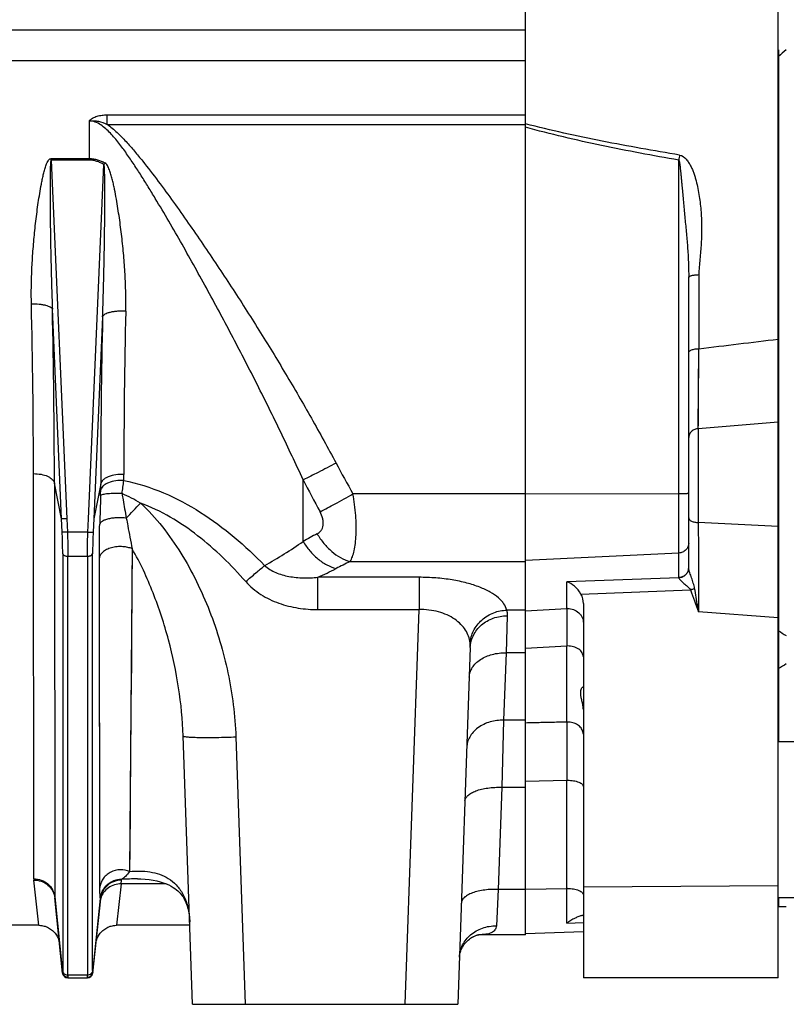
# Model space of a CAD drawing. Extents: x -1680 to 1181, y 8 to 1739.
# Tile 27 of 73: x -672 to -527, y 768 to 954. Entities that reach past the tile are written whole.
import ezdxf

# ---------------------------------------------------------------- set-up
doc = ezdxf.new("R2010")
doc.units = 0
doc.header["$LTSCALE"] = 65.395
doc.layers.add('SG48_1', color=7, linetype='CONTINUOUS')

msp = doc.modelspace()

# ---------------------------------------------------------------- linework, layer by layer
at = {"layer": 'SG48_1', "color": 6, "linetype": 'CONTINUOUS'}
for p, q in [((-528.33, 772.58), (-528.33, 1132.74)), ((-921.83, 952.58), (-576.33, 952.58)), ((-528.3, 947.5), (-528.3, 838.49)), ((-545.33, 850.44), (-545.33, 905.53)), ((-664.27, 857.24), (-664.38, 859.74)), ((-658.28, 859.74), (-658.39, 857.24)), ((-565.33, 843.64), (-565.33, 772.58)), ((-586.79, 835.28), (-589.16, 767.58)), ((-528.3, 831.31), (-528.3, 817.38)), ((-639.51, 767.58), (-641.29, 818.51)), ((-508.3, 817.38), (-528.33, 817.38)), ((-664.18, 773.47), (-665.68, 787.79)), ((-657, 787.6), (-658.49, 773.47)), ((-508.3, 787.78), (-528.33, 787.78)), ((-528.3, 787.78), (-528.3, 786.16)), ((-668.73, 782.58), (-675.93, 782.58)), ((-640.03, 782.58), (-653.93, 782.58)), ((-565.33, 781.31), (-576.33, 780.93)), ((-587.8, 779.13), (-587.6, 779.37)), ((-587.6, 779.36), (-587.39, 779.58)), ((-587.4, 779.58), (-587.18, 779.78)), ((-587.18, 779.78), (-586.97, 779.95)), ((-586.97, 779.95), (-586.76, 780.11)), ((-586.76, 780.1), (-586.56, 780.24)), ((-586.56, 780.24), (-586.36, 780.36)), ((-586.37, 780.35), (-586.18, 780.45)), ((-586.19, 780.45), (-586.02, 780.53)), ((-586.02, 780.53), (-585.87, 780.6)), ((-585.87, 780.59), (-585.73, 780.65)), ((-585.74, 780.65), (-585.61, 780.69)), ((-585.61, 780.69), (-585.5, 780.72)), ((-585.51, 780.72), (-585.41, 780.75)), ((-585.41, 780.75), (-585.33, 780.77)), ((-585.34, 780.77), (-585.27, 780.78)), ((-576.33, 780.79), (-585.21, 780.79)), ((-588.71, 777.38), (-588.65, 777.56)), ((-588.65, 777.56), (-588.59, 777.76)), ((-588.59, 777.75), (-588.5, 777.96)), ((-588.5, 777.96), (-588.41, 778.17)), ((-588.41, 778.17), (-588.29, 778.4)), ((-588.29, 778.4), (-588.15, 778.64)), ((-588.15, 778.64), (-587.99, 778.89)), ((-587.99, 778.88), (-587.8, 779.13)), ((-588.84, 776.68), (-588.83, 776.79)), ((-588.84, 776.58), (-588.84, 776.68)), ((-588.84, 776.54), (-588.84, 776.58)), ((-588.84, 776.58), (-588.84, 776.58)), ((-588.83, 776.79), (-588.81, 776.91)), ((-588.81, 776.91), (-588.78, 777.06)), ((-588.78, 777.05), (-588.75, 777.21)), ((-588.75, 777.21), (-588.71, 777.38)), ((-663.18, 772.58), (-659.48, 772.58)), ((-528.33, 772.58), (-565.33, 772.58)), ((-639.51, 767.58), (-589.16, 767.58))]:
    msp.add_line(p, q, dxfattribs=at)
at = {"layer": 'SG48_1', "color": 2, "linetype": 'CONTINUOUS'}
for p, q in [((-576.33, 780.79), (-576.33, 1124.35)), ((-528.3, 948.76), (-528.3, 947.5)), ((-666.37, 928.11), (-659.13, 928.11)), ((-666.37, 927.82), (-666.37, 928.11)), ((-659.13, 927.82), (-666.37, 927.82)), ((-528.3, 838.49), (-528.3, 831.31)), ((-657.01, 787.68), (-657.01, 787.68)), ((-657.01, 787.68), (-657.01, 787.67)), ((-657.01, 787.68), (-657.01, 787.67))]:
    msp.add_line(p, q, dxfattribs=at)
at = {"layer": 'SG48_1', "color": 9, "linetype": 'CONTINUOUS'}
for p, q in [((-576.33, 946.65), (-863.93, 946.65)), ((-655.74, 936.41), (-576.33, 936.41)), ((-655.74, 934.61), (-655.74, 936.41)), ((-659.13, 935.26), (-659.13, 928.11)), ((-655.74, 934.61), (-576.33, 934.61)), ((-576.3, 934.72), (-576.33, 934.73)), ((-576.3, 934.72), (-576.33, 934.73)), ((-666.37, 927.82), (-663.39, 859.72)), ((-547.23, 848.58), (-547.23, 927.82)), ((-659.28, 859.72), (-656.33, 926.98)), ((-543.4, 906.08), (-543.4, 892.03)), ((-664.38, 859.74), (-666.13, 899.53)), ((-656.6, 898.09), (-658.28, 859.74)), ((-543.51, 876.85), (-543.4, 892.03)), ((-543.47, 882.57), (-543.41, 890.16)), ((-543.5, 877.38), (-543.49, 879.12)), ((-543.51, 876.85), (-528.33, 878.13)), ((-543.51, 876.85), (-543.51, 859.03)), ((-669.67, 791.41), (-669.72, 868.31)), ((-652.57, 867.01), (-652.57, 868.15)), ((-664.38, 859.74), (-665.74, 866.53)), ((-665.74, 866.53), (-665.69, 788)), ((-656.96, 866.37), (-658.28, 859.74)), ((-656.96, 865.21), (-656.96, 866.37)), ((-618.53, 855.45), (-618.53, 867.12)), ((-576.33, 864.45), (-609.07, 864.45)), ((-576.33, 864.45), (-547.23, 864.52)), ((-663.39, 859.72), (-663.28, 857.22)), ((-659.39, 857.22), (-659.28, 859.72)), ((-528.33, 858.27), (-543.51, 859.03)), ((-659.39, 857.22), (-663.28, 857.22)), ((-664.17, 853.1), (-664.17, 773.97)), ((-663.18, 852.63), (-659.49, 852.63)), ((-663.18, 773.11), (-663.18, 852.63)), ((-659.49, 852.63), (-659.49, 773.11)), ((-658.49, 773.97), (-658.49, 853.1)), ((-657.12, 789.76), (-657.21, 852.35)), ((-650.99, 854.06), (-651.47, 792.78)), ((-547.23, 853.24), (-576.33, 851.83)), ((-609.61, 851.63), (-576.33, 851.63)), ((-596.53, 848.63), (-615.71, 848.63)), ((-615.71, 842.51), (-615.71, 848.63)), ((-596.53, 848.63), (-596.53, 842.51)), ((-547.23, 848.56), (-568.49, 847.77)), ((-568.49, 842.72), (-568.49, 847.77)), ((-565.79, 845.46), (-544.97, 846.23)), ((-615.71, 842.51), (-596.53, 842.51)), ((-599.15, 767.58), (-596.53, 842.51)), ((-579.8, 841.31), (-579.99, 834.3)), ((-576.33, 842.4), (-579.87, 842.4)), ((-576.32, 842.25), (-568.49, 842.72)), ((-568.49, 842.72), (-568.48, 841.37)), ((-568.49, 842.72), (-568.44, 835.6)), ((-568.48, 841.37), (-568.47, 839.72)), ((-528.33, 840.97), (-543.44, 842.06)), ((-568.47, 839.72), (-568.46, 838.46)), ((-576.33, 835.16), (-568.44, 835.6)), ((-568.44, 821.15), (-568.44, 835.6)), ((-579.99, 834.3), (-580.46, 821.52)), ((-576.33, 834.3), (-579.99, 834.3)), ((-580.46, 821.52), (-580.81, 808.77)), ((-576.33, 821.52), (-580.46, 821.52)), ((-631.29, 818.34), (-629.52, 767.58)), ((-576.33, 809.94), (-568.44, 810.11)), ((-568.44, 782.99), (-568.44, 810.11)), ((-580.81, 808.77), (-581.49, 789.39)), ((-580.81, 808.77), (-576.33, 808.77)), ((-668.73, 782.58), (-669.66, 791.17)), ((-653.08, 790.45), (-653.02, 791.14)), ((-653.08, 790.45), (-653.93, 782.58)), ((-644.52, 790.45), (-653.08, 790.45)), ((-581.49, 789.39), (-581.85, 782.48)), ((-576.33, 789.39), (-581.49, 789.39)), ((-576.33, 789.45), (-568.44, 789.56)), ((-565.33, 789.89), (-528.33, 790.12)), ((-665.69, 788), (-664.18, 773.63)), ((-658.48, 773.63), (-657.01, 787.67)), ((-656.99, 787.68), (-657, 787.66)), ((-656.99, 787.67), (-656.99, 787.66)), ((-656.94, 787.66), (-656.95, 787.65)), ((-656.94, 787.66), (-656.95, 787.65)), ((-568.44, 782.99), (-565.33, 783.13)), ((-568.44, 782.99), (-565.33, 783.13)), ((-663.19, 772.64), (-663.18, 772.58)), ((-659.49, 773.11), (-663.18, 773.11)), ((-659.48, 772.58), (-659.48, 772.64))]:
    msp.add_line(p, q, dxfattribs=at)
for points in [[(-543.49, 879.12), (-543.49, 879.76), (-543.48, 880.42), (-543.48, 881.11), (-543.47, 882.57)], [(-657.2, 845.99), (-657.2, 849.14), (-657.21, 852.35)], [(-650.99, 854.06), (-651.03, 847.77), (-651.06, 844.71)], [(-657.16, 822.82), (-657.16, 825.5), (-657.17, 828.24), (-657.17, 831.05), (-657.18, 833.92), (-657.18, 836.85), (-657.19, 839.84), (-657.2, 845.99)], [(-651.06, 844.71), (-651.1, 838.77), (-651.12, 835.89), (-651.14, 833.07)], [(-568.46, 838.46), (-568.45, 837.08), (-568.44, 836.35)], [(-651.14, 833.07), (-651.19, 827.63), (-651.21, 825)], [(-651.21, 825), (-651.25, 819.96), (-651.27, 817.54), (-651.28, 815.19), (-651.3, 812.91)], [(-657.14, 808.19), (-657.14, 810.45), (-657.14, 812.78), (-657.15, 815.19), (-657.15, 817.67), (-657.16, 822.82)], [(-651.3, 812.91), (-651.34, 808.57), (-651.35, 806.51), (-651.37, 804.52), (-651.39, 802.61)], [(-657.13, 799.88), (-657.13, 801.84), (-657.13, 803.88), (-657.14, 808.19)], [(-651.39, 802.61), (-651.42, 799.02), (-651.43, 797.34), (-651.44, 795.74), (-651.46, 794.22), (-651.47, 792.78)], [(-657.12, 794.46), (-657.12, 796.19), (-657.13, 799.88)], [(-657.12, 789.76), (-657.12, 791.24), (-657.12, 794.46)]]:
    msp.add_lwpolyline(points, dxfattribs=at)
at = {"layer": 'SG48_1', "color": 6, "linetype": 'CONTINUOUS'}
for points in [[(-649.98, 791.38), (-649.36, 791.37), (-648.52, 791.32), (-647.74, 791.25), (-647, 791.14), (-646.31, 791), (-645.67, 790.84), (-645.07, 790.66), (-644.52, 790.45), (-644.02, 790.23), (-643.58, 790), (-643.19, 789.78), (-642.86, 789.55), (-642.57, 789.33), (-642.31, 789.11), (-642.08, 788.88), (-641.87, 788.66), (-641.67, 788.43), (-641.5, 788.19), (-641.33, 787.95), (-641.18, 787.7), (-641.03, 787.44), (-640.9, 787.16), (-640.78, 786.88), (-640.66, 786.58), (-640.56, 786.28), (-640.46, 785.96), (-640.37, 785.63), (-640.3, 785.29), (-640.23, 784.94), (-640.17, 784.58), (-640.13, 784.22), (-640.09, 783.84), (-640.06, 783.45), (-640.05, 783.15)], [(-668.73, 782.58), (-668.61, 782.58), (-668.38, 782.56), (-668.15, 782.54), (-667.93, 782.5), (-667.71, 782.44), (-667.49, 782.38), (-667.27, 782.3), (-667.06, 782.21), (-666.85, 782.11), (-666.65, 781.99), (-666.46, 781.87), (-666.28, 781.73), (-666.1, 781.59), (-665.93, 781.43), (-665.77, 781.26), (-665.62, 781.09), (-665.48, 780.91), (-665.35, 780.72), (-665.24, 780.52), (-665.13, 780.32), (-665.04, 780.11), (-664.96, 779.89), (-664.89, 779.67), (-664.83, 779.45), (-664.79, 779.22), (-664.76, 779)], [(-657.91, 779), (-657.88, 779.22), (-657.83, 779.45), (-657.78, 779.67), (-657.71, 779.89), (-657.63, 780.11), (-657.53, 780.32), (-657.43, 780.52), (-657.31, 780.72), (-657.18, 780.91), (-657.04, 781.09), (-656.89, 781.26), (-656.73, 781.43), (-656.57, 781.59), (-656.39, 781.73), (-656.2, 781.87), (-656.01, 781.99), (-655.81, 782.11), (-655.61, 782.21), (-655.39, 782.3), (-655.18, 782.38), (-654.96, 782.44), (-654.74, 782.5), (-654.51, 782.54), (-654.28, 782.56), (-654.05, 782.58), (-653.93, 782.58)], [(-585.27, 780.78), (-585.23, 780.79), (-585.19, 780.79)]]:
    msp.add_lwpolyline(points, dxfattribs=at)
at = {"layer": 'SG48_1', "color": 2, "linetype": 'CONTINUOUS'}
for centre, radius, start, end in [((-493.48, 908.3), 52.43, 129.4611, 131.6179), ((-559.06, 870.38), 112.54, 149.6218, 149.8075), ((-547.05, 850.44), 1.72, 355.7346, 359.2354), ((-547.04, 850.42), 1.71, 355.4428, 359.7241), ((-547.05, 850.44), 1.72, 359.237, 359.9998), ((-544.56, 850.44), 0.775, 179.9992, 181.6878), ((-547.33, 850.73), 2.15, 272.7831, 276.4532), ((-546.62, 848.58), 0.609, 180.035, 182.6953), ((-547.34, 850.69), 2.14, 273.1724, 276.8604), ((-503.25, 877.17), 46.08, 237.0661, 239.2612), ((-499.16, 783.52), 55.97, 119.592, 121.3736), ((-656.42, 790.7), 3.44, 9.4771, 9.7025), ((-657.62, 787.54), 0.623, 11.6585, 12.5011), ((-523.4, 968.21), 182.12, 268.4574, 268.9293), ((-663.27, 774.06), 0.908, 186.0704, 200.7651)]:
    msp.add_arc(centre, radius, start, end, dxfattribs=at)
at = {"layer": 'SG48_1', "color": 9, "linetype": 'CONTINUOUS'}
for centre, radius, start, end in [((-382, 898.68), 167.78, 169.6638, 170.0013), ((-2104.48, 867.06), 1434.76, 0.05017, 1.33773), ((-2239.3, 864.41), 1573.56, 0.07721, 1.27881), ((765.16, 866.16), 1417.74, 178.66706, 179.9198), ((856.3, 865.12), 1513.26, 178.7515, 179.95261), ((-383.44, 991.96), 259.16, 207.996, 209.4726), ((-767.64, 881.22), 115.94, 351.7173, 352.9595), ((-382.48, 988.3), 265.34, 207.1765, 208.6575), ((-328.06, 851.63), 329.15, 177.8256, 178.7641), ((-668.88, 828.82), 39.11, 60.1332, 65.8972), ((-831.9, 1031.06), 248.27, 316.4065, 317.312), ((6539.2, 879.61), 7082.74, 180.166469, 180.303755), ((-465.63, 576.76), 317.88, 118.2042, 118.7508), ((-669.82, 928.9), 89.59, 299.4112, 304.9293), ((-456.5, 543.33), 344.23, 116.4107, 116.9072), ((-661.25, 946.84), 108.26, 294.8798, 296.8959), ((-546.86, 848.62), 0.377, 196.6873, 200.4258), ((-568.33, 839.49), 3.23, 89.9996, 92.7821), ((-568.33, 831.25), 4.35, 89.9995, 91.3802), ((-568.33, 817.28), 3.87, 90.0006, 91.5507), ((4116.67, 815.63), 4685.11, 179.93249, 180.06751), ((-568.33, 802.74), 7.37, 89.9999, 90.8137), ((-667.37, 791.41), 2.31, 180.0208, 186.1245), ((-649.97, 743.14), 48.24, 90.0174, 93.6361), ((-568.33, 782.19), 7.37, 89.9999, 90.8136), ((-663.67, 788), 2.02, 180.032, 185.9821), ((-653.22, 787.21), 3.8, 173.0553, 173.9993), ((-653.17, 787.2), 3.85, 170.667, 172.8982), ((-653.44, 786.67), 3.64, 164.442, 167.1984), ((-653.43, 786.67), 3.65, 163.8039, 164.2888), ((-663.29, 773.56), 0.893, 175.7649, 178.2637)]:
    msp.add_arc(centre, radius, start, end, dxfattribs=at)
at = {"layer": 'SG48_1', "color": 6, "linetype": 'CONTINUOUS'}
for centre, radius, start, end in [((-562.06, 774.21), 10.85, 125.3019, 125.9825), ((-663.18, 773.58), 1, 186, 270), ((-659.48, 773.58), 1, 270, 354)]:
    msp.add_arc(centre, radius, start, end, dxfattribs=at)
msp.add_ellipse((-568.33, 843.7), major_axis=(-0.26, 3.4), ratio=0.879657, start_param=-1.658537, end_param=-1.098417, dxfattribs=at)
at = {"layer": 'SG48_1', "color": 9, "linetype": 'CONTINUOUS'}
for points, knots in [([(-659.13, 935.26), (-659.09, 935.31), (-659, 935.4), (-658.79, 935.59), (-658.36, 935.88), (-657.64, 936.19), (-656.71, 936.37), (-656.06, 936.41), (-655.74, 936.41)], [0, 0, 0, 0, 0.053129, 0.108806, 0.226398, 0.476952, 0.737062, 1, 1, 1, 1]), ([(-659.13, 935.26), (-658.99, 935.28), (-658.7, 935.3), (-658.11, 935.3), (-657.1, 935.17), (-656.26, 934.86), (-655.74, 934.61)], [0, 0, 0, 0, 0.125137, 0.250295, 0.500427, 1, 1, 1, 1]), ([(-618.53, 867.12), (-619.91, 870.15), (-622.75, 876.2), (-627.2, 885.2), (-631.04, 892.64), (-634.19, 898.58), (-636.59, 903.01), (-639.03, 907.44), (-641.5, 911.84), (-644.02, 916.22), (-646.16, 919.85), (-647.91, 922.72), (-649.24, 924.86), (-650.61, 926.98), (-652.02, 929.05), (-653.25, 930.73), (-654.29, 932.02), (-655.11, 932.94), (-655.98, 933.8), (-656.93, 934.54), (-657.97, 935.1), (-658.75, 935.26), (-659.13, 935.26)], [0, 0, 0, 0, 0.124786, 0.249947, 0.37544, 0.438294, 0.501209, 0.564174, 0.627172, 0.690184, 0.753175, 0.784645, 0.816083, 0.847467, 0.878764, 0.909909, 0.925392, 0.940767, 0.955998, 0.971, 0.985669, 1, 1, 1, 1]), ([(-655.74, 934.61), (-655.07, 934.15), (-653.83, 933.1), (-652.13, 931.35), (-650.52, 929.52), (-648.47, 927.01), (-646, 923.79), (-643.13, 919.86), (-640.32, 915.88), (-637.56, 911.87), (-634.84, 907.84), (-631.26, 902.42), (-626.9, 895.58), (-621.82, 887.27), (-616.93, 878.86), (-613.8, 873.17), (-612.28, 870.3)], [0, 0, 0, 0, 0.031233, 0.062484, 0.093737, 0.12499, 0.187494, 0.249998, 0.312502, 0.375005, 0.437507, 0.500009, 0.62501, 0.750009, 0.875006, 1, 1, 1, 1]), ([(-547.05, 928.79), (-551.96, 929.59), (-559.32, 930.89), (-569.06, 932.93), (-573.9, 934.09), (-576.3, 934.72)], [0, 0, 0, 0, 0.500198, 0.750176, 1, 1, 1, 1]), ([(-547.23, 927.82), (-552.12, 928.67), (-559.44, 930.04), (-569.13, 932.18), (-573.94, 933.4), (-576.33, 934.07)], [0, 0, 0, 0, 0.50002, 0.750021, 1, 1, 1, 1]), ([(-670.11, 900.55), (-670.13, 901.7), (-670.14, 904.01), (-670.02, 907.49), (-669.79, 910.98), (-669.53, 913.9), (-669.27, 916.23), (-669.05, 917.99), (-668.81, 919.75), (-668.54, 921.5), (-668.28, 922.96), (-668.05, 924.13), (-667.86, 925), (-667.64, 925.87), (-667.43, 926.58), (-667.22, 927.14), (-667.06, 927.48), (-666.9, 927.74), (-666.77, 927.92), (-666.6, 928.07), (-666.45, 928.11), (-666.37, 928.11)], [0, 0, 0, 0, 0.122623, 0.246033, 0.370178, 0.495, 0.557649, 0.620445, 0.683381, 0.746451, 0.809647, 0.841292, 0.872967, 0.904672, 0.936409, 0.952293, 0.968189, 0.976147, 0.984111, 0.992074, 1, 1, 1, 1]), ([(-666.37, 927.82), (-666.38, 927.82), (-666.41, 927.79), (-666.42, 927.74), (-666.44, 927.66), (-666.46, 927.54), (-666.47, 927.38), (-666.49, 927.18), (-666.5, 926.97), (-666.51, 926.68), (-666.53, 926.32), (-666.54, 925.89), (-666.55, 925.45), (-666.56, 925.01), (-666.56, 924.41), (-666.57, 923.67), (-666.57, 922.78), (-666.57, 921.89), (-666.57, 921), (-666.57, 920.1), (-666.56, 918.91), (-666.55, 917.41), (-666.53, 915.62), (-666.5, 913.83), (-666.47, 912.04), (-666.43, 909.65), (-666.36, 906.67), (-666.26, 903.09), (-666.17, 900.71), (-666.13, 899.53)], [0, 0, 0, 0, 0.001153, 0.003306, 0.006103, 0.009281, 0.016135, 0.023351, 0.030757, 0.038281, 0.053535, 0.068958, 0.084483, 0.100077, 0.11572, 0.147105, 0.178579, 0.210111, 0.241682, 0.27328, 0.304898, 0.368171, 0.431468, 0.494771, 0.558065, 0.621338, 0.747786, 0.874036, 1, 1, 1, 1]), ([(-652.19, 899.14), (-652.17, 900.31), (-652.17, 902.66), (-652.32, 906.19), (-652.58, 909.74), (-652.88, 912.71), (-653.17, 915.08), (-653.41, 916.87), (-653.68, 918.66), (-653.97, 920.44), (-654.25, 921.93), (-654.5, 923.12), (-654.71, 924), (-654.94, 924.88), (-655.17, 925.61), (-655.38, 926.18), (-655.57, 926.6), (-655.8, 926.99), (-656.01, 927.22), (-656.14, 927.3)], [0, 0, 0, 0, 0.122273, 0.245517, 0.369622, 0.494486, 0.557175, 0.62002, 0.683014, 0.746146, 0.809411, 0.841094, 0.872809, 0.904558, 0.936344, 0.952256, 0.968183, 0.984122, 1, 1, 1, 1]), ([(-547.23, 927.82), (-547.21, 927.8), (-547.18, 927.75), (-547.15, 927.66), (-547.12, 927.54), (-547.08, 927.36), (-547.04, 927.11), (-547, 926.8), (-546.96, 926.47), (-546.91, 926.02), (-546.85, 925.45), (-546.78, 924.77), (-546.72, 924.09), (-546.65, 923.41), (-546.57, 922.49), (-546.46, 921.33), (-546.33, 919.93), (-546.2, 918.51), (-546.07, 917.09), (-545.94, 915.66), (-545.76, 913.76), (-545.55, 911.37), (-545.4, 908.96), (-545.34, 907.01), (-545.33, 906.03), (-545.33, 905.53)], [0, 0, 0, 0, 0.003156, 0.007576, 0.012931, 0.018954, 0.032234, 0.0466, 0.061531, 0.076792, 0.107652, 0.138155, 0.168402, 0.198851, 0.229618, 0.291951, 0.355025, 0.418566, 0.482406, 0.546436, 0.610582, 0.739078, 0.86813, 0.933446, 1, 1, 1, 1]), ([(-547.05, 928.79), (-546.56, 928.71), (-545.93, 928.17), (-545.34, 927.38), (-544.95, 926.72), (-544.63, 926.04), (-544.36, 925.33), (-544.13, 924.61), (-543.86, 923.64), (-543.58, 922.42), (-543.23, 920.45), (-542.95, 917.96), (-542.84, 914.97), (-542.92, 912.48), (-543.07, 910.51), (-543.21, 909.03), (-543.35, 907.56), (-543.4, 906.58), (-543.4, 906.08)], [0, 0, 0, 0, 0.062396, 0.094059, 0.125688, 0.157284, 0.188853, 0.220397, 0.251916, 0.314874, 0.377733, 0.503111, 0.628058, 0.752557, 0.814638, 0.876592, 0.938396, 1, 1, 1, 1]), ([(-656.6, 898.09), (-656.55, 899.3), (-656.47, 901.72), (-656.37, 905.35), (-656.29, 908.99), (-656.24, 912.02), (-656.21, 914.45), (-656.19, 916.28), (-656.17, 918.1), (-656.17, 919.62), (-656.16, 920.83), (-656.16, 921.74), (-656.17, 922.64), (-656.17, 923.55), (-656.18, 924.3), (-656.19, 924.9), (-656.21, 925.34), (-656.22, 925.78), (-656.24, 926.14), (-656.25, 926.43), (-656.27, 926.63), (-656.29, 926.81), (-656.31, 926.93), (-656.33, 926.98)], [0, 0, 0, 0, 0.125384, 0.25113, 0.377116, 0.503247, 0.566337, 0.629423, 0.692487, 0.755494, 0.786962, 0.81839, 0.849763, 0.88105, 0.912197, 0.927686, 0.943084, 0.958339, 0.973339, 0.980663, 0.987765, 0.994433, 1, 1, 1, 1]), ([(-545.33, 905.53), (-545.33, 905.62), (-545.2, 905.75), (-545, 905.84), (-544.76, 905.93), (-544.47, 905.99), (-544.01, 906.06), (-543.65, 906.08), (-543.4, 906.08)], [0, 0, 0, 0, 0.121012, 0.216945, 0.337917, 0.481357, 0.643102, 1, 1, 1, 1]), ([(-670.11, 900.55), (-669.63, 900.56), (-668.92, 900.54), (-668.03, 900.42), (-667.44, 900.3), (-666.95, 900.15), (-666.55, 899.97), (-666.27, 899.78), (-666.15, 899.61), (-666.13, 899.53)], [0, 0, 0, 0, 0.338804, 0.495061, 0.6363, 0.75877, 0.859923, 0.939216, 1, 1, 1, 1]), ([(-652.19, 899.14), (-652.71, 899.17), (-653.48, 899.16), (-654.47, 899.06), (-655.12, 898.94), (-655.68, 898.78), (-656.12, 898.59), (-656.44, 898.37), (-656.57, 898.18), (-656.6, 898.09)], [0, 0, 0, 0, 0.332904, 0.489371, 0.631946, 0.756171, 0.858878, 0.93907, 1, 1, 1, 1]), ([(-545.33, 891.31), (-545.33, 891.35), (-545.3, 891.45), (-545.19, 891.59), (-545.01, 891.71), (-544.76, 891.82), (-544.45, 891.91), (-544, 892), (-543.64, 892.02), (-543.4, 892.03)], [0, 0, 0, 0, 0.060636, 0.136831, 0.236959, 0.362046, 0.509096, 0.670379, 1, 1, 1, 1]), ([(-543.51, 876.85), (-543.74, 876.84), (-544.21, 876.73), (-544.82, 876.35), (-545.24, 875.79), (-545.33, 875.34), (-545.33, 875.14)], [0, 0, 0, 0, 0.255525, 0.520727, 0.772975, 1, 1, 1, 1]), ([(-612.28, 870.3), (-613.4, 869.71), (-615.48, 868.63), (-617.57, 867.58), (-618.53, 867.12)], [0, 0, 0, 0, 0.543552, 1, 1, 1, 1]), ([(-669.72, 868.31), (-669.24, 868.31), (-668.32, 868.23), (-667.25, 867.93), (-666.55, 867.56), (-666.15, 867.25), (-665.87, 866.91), (-665.76, 866.65), (-665.74, 866.53)], [0, 0, 0, 0, 0.312303, 0.59392, 0.716009, 0.823481, 0.917029, 1, 1, 1, 1]), ([(-652.57, 868.15), (-653.07, 868.17), (-654.07, 868.13), (-655.26, 867.85), (-656.07, 867.45), (-656.52, 867.12), (-656.83, 866.76), (-656.93, 866.5), (-656.96, 866.37)], [0, 0, 0, 0, 0.297557, 0.593389, 0.722626, 0.832846, 0.923993, 1, 1, 1, 1]), ([(-652.58, 867.01), (-653.07, 867.03), (-654.07, 866.99), (-655.26, 866.7), (-656.07, 866.31), (-656.52, 865.97), (-656.83, 865.6), (-656.93, 865.34), (-656.96, 865.21)], [0, 0, 0, 0, 0.296725, 0.591988, 0.721216, 0.831678, 0.923317, 1, 1, 1, 1]), ([(-652.57, 867.01), (-649.99, 866.5), (-644.91, 864.88), (-637.91, 861.11), (-631.53, 856.37), (-627.67, 852.75), (-625.83, 850.86)], [0, 0, 0, 0, 0.249825, 0.499798, 0.749871, 1, 1, 1, 1]), ([(-656.98, 864.12), (-656.98, 864.21), (-656.97, 864.58), (-656.96, 864.94), (-656.96, 865.21)], [0, 0, 0, 0, 0.261231, 1, 1, 1, 1]), ([(-652.91, 864.52), (-653.37, 864.54), (-654.05, 864.55), (-654.95, 864.52), (-655.57, 864.48), (-656.11, 864.42), (-656.53, 864.34), (-656.79, 864.26), (-656.93, 864.18), (-656.97, 864.14), (-656.98, 864.12)], [0, 0, 0, 0, 0.330692, 0.496909, 0.651125, 0.783747, 0.887371, 0.958562, 0.982507, 1, 1, 1, 1]), ([(-652.91, 864.52), (-652.85, 864.13), (-652.59, 862.58), (-652.31, 861.03), (-652.09, 859.87)], [0, 0, 0, 0, 0.251001, 1, 1, 1, 1]), ([(-615.32, 861.06), (-614.36, 861.54), (-612.27, 862.66), (-610.2, 863.81), (-609.07, 864.45)], [0, 0, 0, 0, 0.452053, 1, 1, 1, 1]), ([(-609.61, 851.63), (-609.44, 851.92), (-609.13, 852.59), (-608.8, 853.75), (-608.57, 855.14), (-608.45, 856.74), (-608.44, 858.52), (-608.57, 861.11), (-608.83, 863.1), (-609.07, 864.45)], [0, 0, 0, 0, 0.076415, 0.1689, 0.277593, 0.401421, 0.538411, 0.685926, 1, 1, 1, 1]), ([(-547.23, 864.52), (-547.1, 864.52), (-546.86, 864.52), (-546.5, 864.53), (-546.18, 864.54), (-545.9, 864.55), (-545.69, 864.56), (-545.56, 864.57), (-545.48, 864.58), (-545.42, 864.58), (-545.37, 864.59), (-545.35, 864.6), (-545.33, 864.6), (-545.33, 864.61)], [0, 0, 0, 0, 0.197102, 0.385156, 0.55744, 0.707781, 0.830814, 0.880683, 0.922183, 0.954966, 0.978785, 0.993576, 1, 1, 1, 1]), ([(-629.42, 847.81), (-630.81, 849.4), (-633.72, 852.46), (-640.02, 857.98), (-645.49, 861.29), (-649.41, 862.73)], [0, 0, 0, 0, 0.25177, 0.502793, 1, 1, 1, 1]), ([(-649.41, 862.73), (-647.9, 861.35), (-645.15, 858.31), (-641.65, 853.26), (-638.69, 847.88), (-636.22, 842.26), (-634.23, 836.46), (-632.21, 828.53), (-631.43, 822.42), (-631.29, 818.34)], [0, 0, 0, 0, 0.125008, 0.250048, 0.375093, 0.500135, 0.625171, 0.7502, 1, 1, 1, 1]), ([(-652.09, 859.87), (-652.6, 859.93), (-653.4, 859.97), (-654.48, 859.9), (-655.28, 859.78), (-655.99, 859.59), (-656.5, 859.38), (-656.8, 859.18), (-657, 859), (-657.11, 858.84), (-657.14, 858.73)], [0, 0, 0, 0, 0.285778, 0.442892, 0.596614, 0.735407, 0.84995, 0.89677, 0.93682, 1, 1, 1, 1]), ([(-652.09, 859.87), (-652, 859.37), (-651.65, 857.44), (-651.27, 855.5), (-650.99, 854.06)], [0, 0, 0, 0, 0.255087, 1, 1, 1, 1]), ([(-615.86, 856.9), (-615.72, 856.97), (-615.45, 857.15), (-615.11, 857.51), (-614.85, 857.97), (-614.7, 858.52), (-614.68, 859.13), (-614.82, 860.01), (-615.09, 860.65), (-615.32, 861.06)], [0, 0, 0, 0, 0.102065, 0.205958, 0.31516, 0.433337, 0.56264, 0.70238, 1, 1, 1, 1]), ([(-545.33, 859.91), (-545.33, 859.86), (-545.31, 859.74), (-545.2, 859.58), (-545.03, 859.43), (-544.7, 859.24), (-544.18, 859.09), (-543.74, 859.04), (-543.51, 859.03)], [0, 0, 0, 0, 0.072311, 0.157084, 0.260935, 0.38521, 0.682421, 1, 1, 1, 1]), ([(-657.21, 852.35), (-657.21, 852.85), (-657.21, 854.98), (-657.18, 857.11), (-657.14, 858.73)], [0, 0, 0, 0, 0.236258, 1, 1, 1, 1]), ([(-663.28, 857.22), (-663.4, 857.22), (-663.57, 857.21), (-663.8, 857.21), (-663.94, 857.21), (-664.07, 857.21), (-664.16, 857.22), (-664.23, 857.23), (-664.26, 857.23), (-664.27, 857.24)], [0, 0, 0, 0, 0.362591, 0.528255, 0.675845, 0.800379, 0.897701, 0.964721, 1, 1, 1, 1]), ([(-664.17, 853.1), (-664.17, 853.43), (-664.18, 854.81), (-664.22, 856.18), (-664.27, 857.24)], [0, 0, 0, 0, 0.23322, 1, 1, 1, 1]), ([(-663.28, 857.22), (-663.26, 856.82), (-663.21, 855.29), (-663.18, 853.76), (-663.18, 852.63)], [0, 0, 0, 0, 0.263043, 1, 1, 1, 1]), ([(-659.49, 852.63), (-659.49, 852.98), (-659.48, 854.52), (-659.43, 856.05), (-659.39, 857.22)], [0, 0, 0, 0, 0.233223, 1, 1, 1, 1]), ([(-659.39, 857.22), (-659.27, 857.22), (-659.09, 857.21), (-658.87, 857.21), (-658.72, 857.21), (-658.6, 857.21), (-658.5, 857.22), (-658.44, 857.23), (-658.4, 857.23), (-658.39, 857.24)], [0, 0, 0, 0, 0.362604, 0.528274, 0.675868, 0.800405, 0.897727, 0.96474, 1, 1, 1, 1]), ([(-658.39, 857.24), (-658.41, 856.88), (-658.46, 855.5), (-658.49, 854.12), (-658.49, 853.1)], [0, 0, 0, 0, 0.263015, 1, 1, 1, 1]), ([(-615.86, 856.9), (-615.49, 856.25), (-614.66, 855.04), (-612.71, 853.06), (-610.88, 851.99), (-609.61, 851.63)], [0, 0, 0, 0, 0.266747, 0.525532, 1, 1, 1, 1]), ([(-650.99, 854.06), (-651.25, 854.16), (-651.83, 854.34), (-652.8, 854.47), (-653.85, 854.46), (-654.9, 854.28), (-655.83, 853.93), (-656.55, 853.47), (-657.02, 852.93), (-657.18, 852.54), (-657.21, 852.35)], [0, 0, 0, 0, 0.118379, 0.257023, 0.409138, 0.562835, 0.704685, 0.825116, 0.922009, 1, 1, 1, 1]), ([(-618.53, 855.45), (-618.16, 854.83), (-617.32, 853.64), (-615.81, 852.12), (-614.12, 850.97), (-612.89, 850.46), (-612.28, 850.3)], [0, 0, 0, 0, 0.262236, 0.523312, 0.771959, 1, 1, 1, 1]), ([(-545.33, 855.09), (-545.33, 854.86), (-545.43, 854.38), (-545.85, 853.78), (-546.48, 853.37), (-546.98, 853.25), (-547.23, 853.24)], [0, 0, 0, 0, 0.241484, 0.487916, 0.741355, 1, 1, 1, 1]), ([(-664.17, 853.1), (-664.14, 852.95), (-663.94, 852.79), (-663.69, 852.7), (-663.47, 852.64), (-663.29, 852.63), (-663.18, 852.63)], [0, 0, 0, 0, 0.404571, 0.547236, 0.698361, 1, 1, 1, 1]), ([(-659.49, 852.63), (-659.37, 852.63), (-659.2, 852.64), (-658.97, 852.7), (-658.72, 852.79), (-658.52, 852.95), (-658.49, 853.1)], [0, 0, 0, 0, 0.301639, 0.452764, 0.595429, 1, 1, 1, 1]), ([(-641.29, 818.51), (-641.39, 821.57), (-642.01, 827.73), (-643.61, 835.3), (-645.38, 841.27), (-646.96, 845.68), (-648.79, 849.97), (-650.21, 852.72), (-650.99, 854.06)], [0, 0, 0, 0, 0.247319, 0.497752, 0.623683, 0.749692, 0.875355, 1, 1, 1, 1]), ([(-629.42, 847.81), (-628.78, 848.37), (-627.59, 849.4), (-626.39, 850.41), (-625.83, 850.86)], [0, 0, 0, 0, 0.541131, 1, 1, 1, 1]), ([(-625.83, 850.86), (-625.22, 850.3), (-623.72, 849.42), (-621.19, 848.72), (-618.48, 848.46), (-616.63, 848.54), (-615.71, 848.63)], [0, 0, 0, 0, 0.232626, 0.480267, 0.737485, 1, 1, 1, 1]), ([(-545.32, 850.31), (-545.32, 850.32), (-545.33, 850.35), (-545.33, 850.39), (-545.33, 850.41)], [0, 0, 0, 0, 0.270326, 1, 1, 1, 1]), ([(-579.87, 842.4), (-579.97, 842.83), (-580.28, 843.46), (-580.88, 844.2), (-581.7, 844.99), (-583.07, 845.91), (-585.1, 846.83), (-587.53, 847.61), (-590.32, 848.19), (-593.36, 848.55), (-595.46, 848.63), (-596.53, 848.63)], [0, 0, 0, 0, 0.070012, 0.109601, 0.15307, 0.253146, 0.372076, 0.509418, 0.662843, 0.828234, 1, 1, 1, 1]), ([(-544.2, 846.52), (-544.23, 846.69), (-544.3, 847.04), (-544.5, 847.71), (-544.73, 848.37), (-544.95, 849.01), (-545.11, 849.47), (-545.24, 849.9), (-545.31, 850.18), (-545.32, 850.31)], [0, 0, 0, 0, 0.134083, 0.267587, 0.531221, 0.659829, 0.784117, 0.900274, 1, 1, 1, 1]), ([(-629.42, 847.81), (-628.59, 846.87), (-626.62, 845.23), (-623.18, 843.61), (-619.49, 842.7), (-616.97, 842.51), (-615.71, 842.51)], [0, 0, 0, 0, 0.249583, 0.499538, 0.749713, 1, 1, 1, 1]), ([(-547.21, 848.49), (-547.18, 848.41), (-547.06, 848.25), (-546.84, 848.01), (-546.57, 847.75), (-546.25, 847.48), (-545.92, 847.21), (-545.58, 846.91), (-545.25, 846.6), (-545.04, 846.36), (-544.97, 846.23)], [0, 0, 0, 0, 0.079771, 0.183821, 0.303652, 0.433433, 0.569684, 0.71032, 0.854068, 1, 1, 1, 1]), ([(-586.82, 836.2), (-586.87, 836.62), (-587.08, 837.46), (-587.68, 838.66), (-588.57, 839.76), (-590.19, 841.1), (-592.88, 842.27), (-595.28, 842.54), (-596.53, 842.51)], [0, 0, 0, 0, 0.10038, 0.204685, 0.315666, 0.435354, 0.702775, 1, 1, 1, 1]), ([(-586.82, 836.2), (-586.76, 836.98), (-586.29, 838.61), (-584.7, 840.66), (-582.43, 842.03), (-580.71, 842.38), (-579.87, 842.4)], [0, 0, 0, 0, 0.232471, 0.489322, 0.752724, 1, 1, 1, 1]), ([(-586.79, 835.28), (-586.78, 835.69), (-586.66, 836.49), (-586.23, 837.64), (-585.57, 838.7), (-584.39, 839.93), (-582.45, 841.03), (-580.69, 841.32), (-579.8, 841.31)], [0, 0, 0, 0, 0.118555, 0.23815, 0.35965, 0.483609, 0.738129, 1, 1, 1, 1]), ([(-579.87, 842.4), (-579.86, 842.32), (-579.8, 841.96), (-579.79, 841.59), (-579.8, 841.31)], [0, 0, 0, 0, 0.235756, 1, 1, 1, 1]), ([(-568.33, 842.72), (-567.94, 842.72), (-567.16, 842.58), (-566.33, 842.07), (-565.82, 841.5), (-565.54, 841.02), (-565.37, 840.49), (-565.33, 840.12), (-565.33, 839.94)], [0, 0, 0, 0, 0.25799, 0.511007, 0.635405, 0.758074, 0.879401, 1, 1, 1, 1]), ([(-586.79, 835.28), (-586.79, 835.36), (-586.78, 835.67), (-586.8, 835.97), (-586.82, 836.2)], [0, 0, 0, 0, 0.264624, 1, 1, 1, 1]), ([(-565.33, 833.53), (-565.33, 833.66), (-565.37, 833.94), (-565.55, 834.34), (-565.83, 834.7), (-566.35, 835.13), (-567.2, 835.5), (-567.95, 835.6), (-568.33, 835.6)], [0, 0, 0, 0, 0.101897, 0.207855, 0.320942, 0.442714, 0.710473, 1, 1, 1, 1]), ([(-586.99, 829.68), (-586.98, 829.99), (-586.86, 830.63), (-586.43, 831.53), (-585.76, 832.35), (-584.55, 833.31), (-582.59, 834.13), (-580.88, 834.32), (-579.99, 834.3)], [0, 0, 0, 0, 0.10267, 0.209196, 0.322522, 0.444196, 0.711131, 1, 1, 1, 1]), ([(-580.46, 821.52), (-581.31, 821.53), (-582.62, 821.36), (-584.24, 820.76), (-585.35, 820.1), (-586.26, 819.28), (-586.93, 818.35), (-587.34, 817.36), (-587.44, 816.69), (-587.45, 816.36)], [0, 0, 0, 0, 0.267407, 0.405481, 0.540437, 0.668629, 0.787966, 0.898117, 1, 1, 1, 1]), ([(-568.44, 821.15), (-569.09, 821.14), (-570.74, 821.1), (-573.37, 821.04), (-575.35, 821), (-576.33, 820.97)], [0, 0, 0, 0, 0.250004, 0.624996, 1, 1, 1, 1]), ([(-565.4, 819.31), (-565.47, 819.57), (-565.75, 820.1), (-566.44, 820.69), (-567.33, 821.07), (-567.99, 821.15), (-568.33, 821.15)], [0, 0, 0, 0, 0.222711, 0.464769, 0.726444, 1, 1, 1, 1]), ([(-641.29, 818.51), (-641.28, 818.49), (-641.24, 818.46), (-641.19, 818.44), (-641.07, 818.41), (-640.86, 818.38), (-640.55, 818.34), (-640.13, 818.31), (-639.39, 818.27), (-638.25, 818.24), (-636.69, 818.23), (-634.94, 818.24), (-633.12, 818.28), (-631.9, 818.32), (-631.29, 818.34)], [0, 0, 0, 0, 0.006176, 0.011876, 0.019663, 0.042001, 0.073804, 0.115374, 0.166578, 0.296041, 0.455245, 0.633528, 0.81881, 1, 1, 1, 1]), ([(-568.33, 810.11), (-567.95, 810.11), (-567.39, 810.07), (-566.68, 809.92), (-566.23, 809.77), (-565.85, 809.59), (-565.57, 809.38), (-565.38, 809.15), (-565.33, 808.97), (-565.33, 808.89)], [0, 0, 0, 0, 0.333171, 0.486704, 0.625337, 0.745784, 0.846552, 0.929151, 1, 1, 1, 1]), ([(-587.81, 806.17), (-587.8, 806.35), (-587.68, 806.76), (-587.23, 807.28), (-586.56, 807.74), (-585.69, 808.13), (-584.64, 808.44), (-583.44, 808.66), (-582.15, 808.77), (-581.26, 808.78), (-580.81, 808.77)], [0, 0, 0, 0, 0.071007, 0.153622, 0.254245, 0.374444, 0.512817, 0.666181, 0.830235, 1, 1, 1, 1]), ([(-651.47, 792.78), (-652.01, 793.01), (-653.28, 793.26), (-654.88, 792.85), (-655.96, 792.09), (-656.57, 791.37), (-656.96, 790.57), (-657.09, 790.02), (-657.12, 789.76)], [0, 0, 0, 0, 0.239766, 0.508938, 0.64406, 0.772645, 0.891736, 1, 1, 1, 1]), ([(-651.47, 792.78), (-651.7, 792.45), (-652.17, 791.89), (-652.75, 791.43), (-653.03, 791.28)], [0, 0, 0, 0, 0.557705, 1, 1, 1, 1]), ([(-651.47, 792.78), (-650.82, 792.85), (-649.53, 792.91), (-647.62, 792.76), (-645.78, 792.32), (-644.06, 791.5), (-642.51, 790.25), (-641.23, 788.47), (-640.36, 786.17), (-640.12, 784.44), (-640.07, 783.51)], [0, 0, 0, 0, 0.116369, 0.22936, 0.340072, 0.450819, 0.565828, 0.691466, 0.834822, 1, 1, 1, 1]), ([(-669.67, 791.41), (-669.19, 791.41), (-668.21, 791.24), (-666.94, 790.51), (-666.02, 789.38), (-665.74, 788.46), (-665.69, 788)], [0, 0, 0, 0, 0.255721, 0.508285, 0.756096, 1, 1, 1, 1]), ([(-669.66, 791.17), (-669.19, 791.17), (-668.22, 791.02), (-666.92, 790.29), (-666, 789.15), (-665.73, 788.23), (-665.68, 787.79)], [0, 0, 0, 0, 0.247146, 0.50818, 0.764186, 1, 1, 1, 1]), ([(-653.02, 791.14), (-653.47, 791.14), (-654.41, 790.98), (-655.66, 790.28), (-656.59, 789.17), (-656.9, 788.27), (-656.97, 787.82)], [0, 0, 0, 0, 0.241665, 0.499506, 0.75754, 1, 1, 1, 1]), ([(-653.02, 791.14), (-653.02, 791.15), (-653.02, 791.19), (-653.02, 791.24), (-653.03, 791.27)], [0, 0, 0, 0, 0.286274, 1, 1, 1, 1]), ([(-657.01, 787.68), (-657.03, 787.78), (-657.06, 788.02), (-657.09, 788.47), (-657.11, 789.07), (-657.12, 789.51), (-657.12, 789.76)], [0, 0, 0, 0, 0.145085, 0.359601, 0.644056, 1, 1, 1, 1]), ([(-653.08, 790.45), (-653.51, 790.46), (-654.38, 790.33), (-655.54, 789.76), (-656.45, 788.85), (-656.82, 788.09), (-656.94, 787.69)], [0, 0, 0, 0, 0.254835, 0.506841, 0.755039, 1, 1, 1, 1]), ([(-581.49, 789.39), (-581.91, 789.4), (-582.77, 789.4), (-584.04, 789.29), (-585.26, 789.08), (-586.36, 788.76), (-587.27, 788.35), (-587.95, 787.88), (-588.37, 787.35), (-588.48, 786.96), (-588.49, 786.79)], [0, 0, 0, 0, 0.158534, 0.321229, 0.479807, 0.625518, 0.751202, 0.853404, 0.933924, 1, 1, 1, 1]), ([(-568.33, 789.56), (-567.95, 789.56), (-567.39, 789.52), (-566.68, 789.37), (-566.23, 789.22), (-565.85, 789.04), (-565.57, 788.83), (-565.38, 788.6), (-565.33, 788.42), (-565.33, 788.34)], [0, 0, 0, 0, 0.333171, 0.486703, 0.625336, 0.745783, 0.846552, 0.92915, 1, 1, 1, 1]), ([(-657, 787.6), (-657, 787.61), (-657, 787.63), (-657, 787.65), (-657.01, 787.67)], [0, 0, 0, 0, 0.308411, 1, 1, 1, 1]), ([(-588.84, 776.54), (-588.83, 776.93), (-588.71, 777.73), (-588.29, 778.87), (-587.62, 779.91), (-586.44, 781.12), (-584.5, 782.2), (-582.74, 782.49), (-581.85, 782.48)], [0, 0, 0, 0, 0.117685, 0.236551, 0.357575, 0.481378, 0.736566, 1, 1, 1, 1]), ([(-581.85, 782.48), (-581.86, 782.33), (-581.9, 782.05), (-582.09, 781.67), (-582.41, 781.36), (-582.82, 781.13), (-583.31, 780.97), (-584.11, 780.82), (-584.76, 780.79), (-585.2, 780.79)], [0, 0, 0, 0, 0.105069, 0.203366, 0.303654, 0.413742, 0.538024, 0.677745, 1, 1, 1, 1]), ([(-658.49, 773.97), (-658.5, 773.86), (-658.57, 773.63), (-658.8, 773.34), (-659.13, 773.16), (-659.37, 773.11), (-659.49, 773.11)], [0, 0, 0, 0, 0.235193, 0.491406, 0.752889, 1, 1, 1, 1]), ([(-658.49, 773.97), (-658.49, 773.93), (-658.49, 773.82), (-658.49, 773.71), (-658.48, 773.63)], [0, 0, 0, 0, 0.303574, 1, 1, 1, 1]), ([(-664.18, 773.53), (-664.18, 773.53), (-664.18, 773.55), (-664.18, 773.57), (-664.18, 773.59)], [0, 0, 0, 0, 0.2207, 1, 1, 1, 1]), ([(-663.19, 772.64), (-663.3, 772.64), (-663.55, 772.68), (-663.87, 772.87), (-664.1, 773.17), (-664.17, 773.41), (-664.18, 773.53)], [0, 0, 0, 0, 0.242271, 0.501209, 0.759423, 1, 1, 1, 1]), ([(-663.19, 772.74), (-663.19, 772.73), (-663.19, 772.69), (-663.19, 772.66), (-663.19, 772.64)], [0, 0, 0, 0, 0.296131, 1, 1, 1, 1]), ([(-659.48, 772.74), (-659.48, 772.76), (-659.49, 772.89), (-659.49, 773.01), (-659.49, 773.11)], [0, 0, 0, 0, 0.196086, 1, 1, 1, 1]), ([(-659.48, 772.74), (-659.36, 772.74), (-659.11, 772.78), (-658.79, 772.98), (-658.56, 773.28), (-658.49, 773.51), (-658.48, 773.63)], [0, 0, 0, 0, 0.242915, 0.502461, 0.760497, 1, 1, 1, 1]), ([(-659.48, 772.64), (-659.36, 772.64), (-659.11, 772.68), (-658.79, 772.87), (-658.56, 773.17), (-658.49, 773.41), (-658.48, 773.53)], [0, 0, 0, 0, 0.242271, 0.501209, 0.759423, 1, 1, 1, 1]), ([(-659.48, 772.64), (-659.48, 772.64), (-659.47, 772.68), (-659.48, 772.71), (-659.48, 772.74)], [0, 0, 0, 0, 0.204372, 1, 1, 1, 1]), ([(-658.48, 773.63), (-658.48, 773.62), (-658.48, 773.58), (-658.48, 773.55), (-658.48, 773.53)], [0, 0, 0, 0, 0.291619, 1, 1, 1, 1])]:
    msp.add_open_spline(points, degree=3, knots=knots, dxfattribs=at)
at = {"layer": 'SG48_1', "color": 2, "linetype": 'CONTINUOUS'}
for points, knots in [([(-659.13, 928.11), (-659, 928.12), (-658.74, 928.1), (-658.22, 928.05), (-657.58, 927.91), (-656.84, 927.64), (-656.37, 927.42), (-656.14, 927.3)], [0, 0, 0, 0, 0.125044, 0.250097, 0.500068, 0.750029, 1, 1, 1, 1]), ([(-656.33, 926.98), (-656.54, 927.1), (-656.98, 927.33), (-657.56, 927.56), (-658.03, 927.69), (-658.39, 927.76), (-658.76, 927.81), (-659.01, 927.82), (-659.13, 927.82)], [0, 0, 0, 0, 0.249918, 0.499847, 0.624917, 0.749884, 0.874984, 1, 1, 1, 1]), ([(-545.34, 850.31), (-545.35, 850.09), (-545.47, 849.67), (-545.86, 849.13), (-546.42, 848.74), (-546.86, 848.62), (-547.09, 848.59)], [0, 0, 0, 0, 0.241929, 0.488674, 0.741815, 1, 1, 1, 1]), ([(-547.09, 848.57), (-546.87, 848.59), (-546.43, 848.72), (-545.95, 849.04), (-545.66, 849.39), (-545.44, 849.76), (-545.35, 850.08), (-545.34, 850.28)], [0, 0, 0, 0, 0.249889, 0.510701, 0.640002, 0.76582, 1, 1, 1, 1]), ([(-544.2, 846.52), (-544.39, 846.44), (-544.65, 846.34), (-544.9, 846.25), (-544.97, 846.23)], [0, 0, 0, 0, 0.75435, 1, 1, 1, 1]), ([(-543.44, 842.06), (-543.5, 842.43), (-543.76, 843.91), (-544.02, 845.4), (-544.2, 846.52)], [0, 0, 0, 0, 0.249293, 1, 1, 1, 1]), ([(-657.01, 787.68), (-656.96, 788.18), (-656.67, 789.18), (-655.7, 790.39), (-654.41, 791.12), (-653.47, 791.28), (-653.03, 791.28)], [0, 0, 0, 0, 0.256631, 0.520795, 0.773505, 1, 1, 1, 1]), ([(-653.03, 791.27), (-653.51, 791.27), (-654.5, 791.08), (-655.77, 790.3), (-656.68, 789.12), (-656.96, 788.16), (-657.01, 787.68)], [0, 0, 0, 0, 0.25048, 0.500792, 0.750649, 1, 1, 1, 1]), ([(-664.18, 773.63), (-664.18, 773.65), (-664.17, 773.76), (-664.17, 773.88), (-664.17, 773.97)], [0, 0, 0, 0, 0.196177, 1, 1, 1, 1]), ([(-663.19, 772.74), (-663.31, 772.74), (-663.55, 772.78), (-663.87, 772.98), (-664.1, 773.27), (-664.17, 773.51), (-664.18, 773.63)], [0, 0, 0, 0, 0.251629, 0.502465, 0.751886, 1, 1, 1, 1]), ([(-664.12, 773.74), (-664.05, 773.56), (-663.78, 773.23), (-663.38, 773.11), (-663.18, 773.11)], [0, 0, 0, 0, 0.492655, 1, 1, 1, 1]), ([(-663.18, 773.11), (-663.18, 773.08), (-663.18, 772.95), (-663.18, 772.83), (-663.19, 772.74)], [0, 0, 0, 0, 0.303673, 1, 1, 1, 1])]:
    msp.add_open_spline(points, degree=3, knots=knots, dxfattribs=at)
at = {"layer": 'SG48_1', "color": 9, "linetype": 'CONTINUOUS'}
for points in [[(-543.4, 892.03), (-538.38, 892.63), (-533.36, 893.24), (-528.33, 893.85)], [(-547.23, 848.56), (-547.22, 848.54), (-547.22, 848.53), (-547.22, 848.51)], [(-565.33, 818.83), (-565.33, 818.99), (-565.35, 819.15), (-565.4, 819.31)]]:
    msp.add_open_spline(points, degree=3, dxfattribs=at)
at = {"layer": 'SG48_1', "color": 6, "linetype": 'CONTINUOUS'}
for points, knots in [([(-663.39, 859.72), (-663.51, 859.72), (-663.68, 859.71), (-663.91, 859.71), (-664.05, 859.71), (-664.18, 859.72), (-664.27, 859.72), (-664.34, 859.73), (-664.37, 859.74), (-664.38, 859.74)], [0, 0, 0, 0, 0.362489, 0.528121, 0.675698, 0.800241, 0.897595, 0.964667, 1, 1, 1, 1]), ([(-565.79, 845.46), (-566.1, 846.02), (-566.9, 846.97), (-567.96, 847.59), (-568.49, 847.77)], [0, 0, 0, 0, 0.538959, 1, 1, 1, 1]), ([(-565.34, 823.58), (-565.38, 824.13), (-565.54, 824.91), (-565.76, 825.9), (-565.85, 826.54), (-565.83, 827.08), (-565.71, 827.48), (-565.57, 827.71), (-565.45, 827.8), (-565.4, 827.83), (-565.38, 827.83)], [0, 0, 0, 0, 0.370357, 0.538512, 0.685599, 0.80588, 0.898363, 0.963546, 0.985462, 1, 1, 1, 1]), ([(-565.38, 827.83), (-565.37, 827.83), (-565.34, 827.82), (-565.33, 827.79), (-565.33, 827.77)], [0, 0, 0, 0, 0.448144, 1, 1, 1, 1]), ([(-565.51, 784.42), (-565.59, 784.42), (-565.76, 784.38), (-566.17, 784.26), (-566.76, 784.01), (-567.54, 783.6), (-568.06, 783.26), (-568.33, 783.07)], [0, 0, 0, 0, 0.071727, 0.165638, 0.403084, 0.68647, 1, 1, 1, 1]), ([(-565.33, 784.34), (-565.33, 784.36), (-565.34, 784.39), (-565.38, 784.41), (-565.44, 784.42), (-565.49, 784.42), (-565.51, 784.42)], [0, 0, 0, 0, 0.178926, 0.379915, 0.649772, 1, 1, 1, 1])]:
    msp.add_open_spline(points, degree=3, knots=knots, dxfattribs=at)
at = {"layer": 'SG48_1', "color": 2, "linetype": 'CONTINUOUS'}
msp.add_open_spline([(-544.97, 846.23), (-544.48, 844.83), (-543.96, 843.44), (-543.44, 842.06)], degree=3, dxfattribs=at)

doc.saveas('drawing.dxf')
